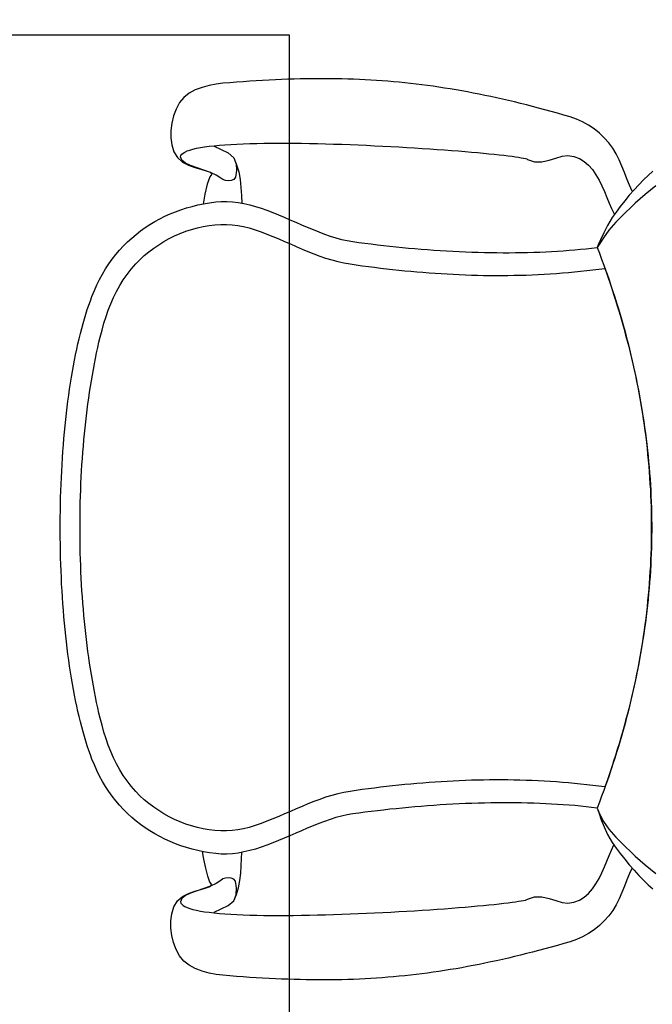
# Model space of a CAD drawing. Header units: millimetres. Extents: x 45699 to 251499, y 244 to 86446.
# Tile 30 of 240: x 54067 to 54481, y 49420 to 50065. Entities that reach past the tile are written whole.
import ezdxf

# ---------------------------------------------------------------- set-up
doc = ezdxf.new("R2010")
doc.units = ezdxf.units.MM
doc.header["$LTSCALE"] = 400
doc.layers.add('inlay', color=6, linetype='Continuous')
doc.layers.add('inr', color=4, linetype='Continuous')

# ---------------------------------------------------------------- blocks, each defined once
blk = doc.blocks.new('NUM1-CN02_B2')
for p, q in [((-5.46, -0.03), (-1.08, 0)), ((-1.08, 0), (3.3, 0)), ((-93.54, -6.72), (-89.66, -6.14)), ((-89.66, -6.14), (-85.74, -5.58)), ((-85.74, -5.58), (-81.78, -5.05)), ((-81.78, -5.05), (-77.78, -4.54)), ((-77.78, -4.54), (-73.73, -4.06)), ((-73.73, -4.06), (-69.65, -3.61)), ((-69.65, -3.61), (-65.54, -3.18)), ((-65.54, -3.18), (-61.39, -2.78)), ((-61.39, -2.78), (-57.21, -2.41)), ((-57.21, -2.41), (-53.01, -2.07)), ((-53.01, -2.07), (-48.78, -1.75)), ((-48.78, -1.75), (-44.52, -1.46)), ((-44.52, -1.46), (-40.24, -1.19)), ((-40.24, -1.19), (-35.94, -0.95)), ((-35.94, -0.95), (-31.62, -0.74)), ((-31.62, -0.74), (-27.29, -0.55)), ((-27.29, -0.55), (-22.94, -0.39)), ((-22.94, -0.39), (-18.58, -0.26)), ((-18.58, -0.26), (-14.22, -0.16)), ((-14.22, -0.16), (-9.84, -0.08)), ((-9.84, -0.08), (-5.46, -0.03)), ((3.3, 0), (7.69, -0.03)), ((7.69, -0.03), (12.07, -0.08)), ((12.07, -0.08), (16.44, -0.16)), ((16.44, -0.16), (20.81, -0.27)), ((20.81, -0.27), (25.16, -0.4)), ((25.16, -0.4), (29.51, -0.57)), ((29.51, -0.57), (33.84, -0.75)), ((33.84, -0.75), (38.16, -0.97)), ((38.16, -0.97), (42.45, -1.21)), ((42.45, -1.21), (46.73, -1.47)), ((46.73, -1.47), (50.98, -1.77)), ((50.98, -1.77), (55.21, -2.09)), ((55.21, -2.09), (59.42, -2.43)), ((59.42, -2.43), (63.59, -2.81)), ((63.59, -2.81), (67.74, -3.21)), ((67.74, -3.21), (71.85, -3.63)), ((71.85, -3.63), (75.92, -4.09)), ((75.92, -4.09), (79.96, -4.57)), ((79.96, -4.57), (83.96, -5.07)), ((83.96, -5.07), (87.92, -5.61)), ((87.92, -5.61), (91.83, -6.16)), ((91.83, -6.16), (95.7, -6.75)), ((-126.01, -13.2), (-122.64, -12.37)), ((-122.64, -12.37), (-119.21, -11.57)), ((-119.21, -11.57), (-115.71, -10.8)), ((-115.71, -10.8), (-112.15, -10.05)), ((-112.15, -10.05), (-108.54, -9.33)), ((-108.54, -9.33), (-104.87, -8.64)), ((-104.87, -8.64), (-101.14, -7.97)), ((-101.14, -7.97), (-97.36, -7.33)), ((-97.36, -7.33), (-93.54, -6.72)), ((95.7, -6.75), (99.52, -7.36)), ((99.52, -7.36), (103.29, -8)), ((103.29, -8), (107.01, -8.67)), ((107.01, -8.67), (110.68, -9.36)), ((110.68, -9.36), (114.29, -10.08)), ((114.29, -10.08), (117.84, -10.82)), ((117.84, -10.82), (121.33, -11.59)), ((121.33, -11.59), (124.75, -12.39)), ((124.75, -12.39), (128.12, -13.22)), ((-147.62, -19.73), (-144.76, -18.71)), ((-144.76, -18.71), (-141.82, -17.73)), ((-141.82, -17.73), (-138.8, -16.77)), ((-138.8, -16.77), (-135.71, -15.83)), ((-135.71, -15.83), (-132.55, -14.93)), ((-132.55, -14.93), (-129.31, -14.05)), ((-129.31, -14.05), (-126.01, -13.2)), ((-91.42, -19.79), (-87.64, -19.21)), ((-87.64, -19.21), (-83.83, -18.65)), ((-83.83, -18.65), (-79.98, -18.12)), ((-79.98, -18.12), (-76.11, -17.62)), ((-76.11, -17.62), (-72.21, -17.14)), ((-72.21, -17.14), (-68.29, -16.69)), ((-68.29, -16.69), (-64.34, -16.26)), ((-64.34, -16.26), (-60.37, -15.86)), ((-60.37, -15.86), (-56.37, -15.49)), ((-56.37, -15.49), (-52.35, -15.14)), ((-52.35, -15.14), (-48.32, -14.81)), ((-48.32, -14.81), (-44.27, -14.52)), ((-44.27, -14.52), (-40.2, -14.25)), ((-40.2, -14.25), (-36.11, -14)), ((-36.11, -14), (-32.02, -13.78)), ((-32.02, -13.78), (-27.91, -13.59)), ((-27.91, -13.59), (-23.79, -13.42)), ((-23.79, -13.42), (-19.66, -13.28)), ((-19.66, -13.28), (-15.53, -13.16)), ((-15.53, -13.16), (-11.39, -13.07)), ((-11.39, -13.07), (-7.24, -13.01)), ((-7.24, -13.01), (-3.1, -12.97)), ((-3.1, -12.97), (1.05, -12.95)), ((1.05, -12.95), (5.2, -12.97)), ((5.2, -12.97), (9.35, -13.01)), ((9.35, -13.01), (13.5, -13.07)), ((13.5, -13.07), (17.64, -13.16)), ((17.64, -13.16), (21.77, -13.28)), ((21.77, -13.28), (25.9, -13.42)), ((25.9, -13.42), (30.02, -13.59)), ((30.02, -13.59), (34.13, -13.78)), ((34.13, -13.78), (38.22, -14)), ((38.22, -14), (42.31, -14.25)), ((42.31, -14.25), (46.38, -14.52)), ((46.38, -14.52), (50.43, -14.82)), ((50.43, -14.82), (54.46, -15.14)), ((54.46, -15.14), (58.48, -15.49)), ((58.48, -15.49), (62.48, -15.87)), ((62.48, -15.87), (66.45, -16.27)), ((66.45, -16.27), (70.4, -16.7)), ((70.4, -16.7), (74.33, -17.15)), ((74.33, -17.15), (78.23, -17.63)), ((78.23, -17.63), (82.1, -18.13)), ((82.1, -18.13), (85.94, -18.66)), ((85.94, -18.66), (89.75, -19.22)), ((89.75, -19.22), (93.53, -19.8)), ((128.12, -13.22), (131.41, -14.07)), ((131.41, -14.07), (134.64, -14.95)), ((134.64, -14.95), (137.79, -15.85)), ((137.79, -15.85), (140.88, -16.78)), ((140.88, -16.78), (143.88, -17.74)), ((143.88, -17.74), (146.81, -18.72)), ((146.81, -18.72), (149.66, -19.73)), ((-161.58, -25.81), (-157.97, -24.01)), ((-157.97, -24.01), (-154.24, -22.33)), ((-154.24, -22.33), (-150.4, -20.77)), ((-150.4, -20.77), (-147.62, -19.73)), ((-150.4, -20.77), (-150.4, -20.77)), ((-123.74, -26.2), (-120.31, -25.38)), ((-120.31, -25.38), (-116.85, -24.59)), ((-116.85, -24.59), (-113.33, -23.83)), ((-113.33, -23.83), (-109.78, -23.09)), ((-109.78, -23.09), (-106.18, -22.38)), ((-106.18, -22.38), (-102.55, -21.69)), ((-102.55, -21.69), (-98.87, -21.03)), ((-98.87, -21.03), (-95.16, -20.4)), ((-95.16, -20.4), (-91.42, -19.79)), ((93.53, -19.8), (97.28, -20.41)), ((97.28, -20.41), (100.99, -21.04)), ((100.99, -21.04), (104.67, -21.7)), ((104.67, -21.7), (108.3, -22.38)), ((108.3, -22.38), (111.9, -23.09)), ((111.9, -23.09), (115.46, -23.83)), ((115.46, -23.83), (118.97, -24.59)), ((118.97, -24.59), (122.44, -25.38)), ((122.44, -25.38), (125.87, -26.2)), ((149.66, -19.73), (152.43, -20.77)), ((152.43, -20.77), (156.28, -22.33)), ((152.43, -20.77), (152.43, -20.77)), ((156.28, -22.33), (160.01, -24.01)), ((160.01, -24.01), (163.61, -25.81)), ((-174.81, -34.1), (-171.68, -31.87)), ((-171.68, -31.87), (-168.43, -29.74)), ((-168.43, -29.74), (-165.06, -27.72)), ((-165.06, -27.72), (-161.58, -25.81)), ((-145.55, -33.1), (-141.39, -31.47)), ((-141.39, -31.47), (-137.12, -29.99)), ((-137.12, -29.99), (-132.76, -28.62)), ((-132.76, -28.62), (-128.3, -27.36)), ((-128.3, -27.36), (-123.74, -26.2)), ((125.87, -26.2), (130.43, -27.36)), ((130.43, -27.36), (134.89, -28.62)), ((134.89, -28.62), (139.25, -29.98)), ((139.25, -29.98), (143.52, -31.47)), ((143.52, -31.47), (147.68, -33.09)), ((163.61, -25.81), (167.1, -27.72)), ((167.1, -27.72), (170.47, -29.74)), ((170.47, -29.74), (173.72, -31.87)), ((173.72, -31.87), (176.84, -34.1)), ((-180.7, -38.88), (-177.81, -36.44)), ((-177.81, -36.44), (-174.81, -34.1)), ((-157.4, -38.92), (-153.56, -36.8)), ((-153.56, -36.8), (-149.61, -34.87)), ((-149.61, -34.87), (-145.55, -33.1)), ((147.68, -33.09), (151.74, -34.87)), ((151.74, -34.87), (155.69, -36.8)), ((155.69, -36.8), (159.52, -38.91)), ((176.84, -34.1), (179.85, -36.44)), ((179.85, -36.44), (182.74, -38.88)), ((-188.63, -46.8), (-186.11, -44.07)), ((-186.11, -44.07), (-183.46, -41.43)), ((-183.46, -41.43), (-180.7, -38.88)), ((-168.23, -46.45), (-164.73, -43.72)), ((-164.73, -43.72), (-161.12, -41.22)), ((-161.12, -41.22), (-157.4, -38.92)), ((159.52, -38.91), (163.25, -41.22)), ((163.25, -41.22), (166.86, -43.72)), ((166.86, -43.72), (170.35, -46.45)), ((182.74, -38.88), (185.5, -41.43)), ((185.5, -41.43), (188.15, -44.07)), ((188.15, -44.07), (190.67, -46.8)), ((-193.31, -52.55), (-191.03, -49.63)), ((-191.03, -49.63), (-188.63, -46.8)), ((-174.39, -52.13), (-171.6, -49.4)), ((-171.6, -49.4), (-168.23, -46.45)), ((-171.6, -49.4), (-171.6, -49.4)), ((170.35, -46.45), (173.73, -49.4)), ((173.73, -49.4), (176.52, -52.13)), ((190.67, -46.8), (193.07, -49.63)), ((193.07, -49.63), (195.35, -52.55)), ((-197.5, -58.65), (-195.47, -55.56)), ((-195.47, -55.56), (-193.31, -52.55)), ((-179.57, -58.04), (-177.05, -55.01)), ((-177.05, -55.01), (-174.39, -52.13)), ((176.52, -52.13), (179.18, -55.01)), ((179.18, -55.01), (181.7, -58.04)), ((195.35, -52.55), (197.51, -55.56)), ((197.51, -55.56), (199.54, -58.65)), ((-201.21, -65.09), (-199.42, -61.83)), ((-199.42, -61.83), (-197.5, -58.65)), ((-184.19, -64.47), (-181.96, -61.2)), ((-181.96, -61.2), (-179.57, -58.04)), ((181.7, -58.04), (184.08, -61.2)), ((184.08, -61.2), (186.32, -64.47)), ((199.54, -58.65), (201.46, -61.83)), ((201.46, -61.83), (203.25, -65.09)), ((-204.42, -71.85), (-202.88, -68.44)), ((-202.88, -68.44), (-201.21, -65.09)), ((-188.2, -71.34), (-186.27, -67.86)), ((-186.27, -67.86), (-184.19, -64.47)), ((186.32, -64.47), (188.4, -67.86)), ((188.4, -67.86), (190.33, -71.34)), ((203.25, -65.09), (204.91, -68.44)), ((204.91, -68.44), (206.46, -71.85)), ((-279.31, -78.17), (-275.11, -75.89)), ((-275.11, -75.89), (-270.61, -74.14)), ((-270.61, -74.14), (-265.92, -72.95)), ((-265.92, -72.95), (-261.14, -72.36)), ((-261.14, -72.36), (-256.35, -72.39)), ((-256.35, -72.39), (-251.65, -73.08)), ((-251.65, -73.08), (-247.13, -74.45)), ((-247.13, -74.45), (-243.3, -76.73)), ((-243.3, -76.73), (-240.45, -80.03)), ((-207.14, -78.92), (-205.84, -75.35)), ((-205.84, -75.35), (-204.42, -71.85)), ((-191.55, -78.54), (-189.96, -74.9)), ((-189.96, -74.9), (-188.2, -71.34)), ((190.33, -71.34), (192.09, -74.9)), ((192.09, -74.9), (193.67, -78.54)), ((206.46, -71.85), (207.88, -75.35)), ((207.88, -75.35), (209.18, -78.92)), ((243.3, -76.73), (240.45, -80.03)), ((247.13, -74.45), (243.3, -76.73)), ((251.65, -73.08), (247.13, -74.45)), ((256.35, -72.39), (251.65, -73.08)), ((261.14, -72.36), (256.35, -72.39)), ((265.92, -72.95), (261.14, -72.36)), ((270.61, -74.14), (265.92, -72.95)), ((275.11, -75.89), (270.61, -74.14)), ((279.31, -78.17), (275.11, -75.89)), ((-285.43, -84.38), (-282.67, -80.91)), ((-282.67, -80.91), (-279.31, -78.17)), ((-247.67, -83.11), (-248.3, -84.86)), ((-246.99, -81.64), (-247.67, -83.11)), ((-246.27, -80.46), (-246.99, -81.64)), ((-245.5, -79.59), (-246.27, -80.46)), ((-244.67, -79.04), (-245.5, -79.59)), ((-243.79, -78.81), (-244.67, -79.04)), ((-241.64, -79.58), (-243.79, -78.81)), ((-239.79, -81.9), (-241.64, -79.58)), ((-240.45, -80.03), (-238.37, -83.95)), ((-238.13, -85.36), (-239.79, -81.9)), ((-209.37, -86.27), (-208.32, -82.56)), ((-208.32, -82.56), (-207.14, -78.92)), ((-194.19, -85.99), (-192.96, -82.24)), ((-192.96, -82.24), (-191.55, -78.54)), ((193.67, -78.54), (195.09, -82.24)), ((195.09, -82.24), (196.32, -85.99)), ((209.18, -78.92), (210.36, -82.56)), ((210.36, -82.56), (211.41, -86.27)), ((238.13, -85.36), (239.79, -81.9)), ((240.45, -80.03), (238.37, -83.95)), ((239.79, -81.9), (241.64, -79.58)), ((241.64, -79.58), (243.79, -78.81)), ((243.79, -78.81), (244.67, -79.04)), ((244.67, -79.04), (245.5, -79.59)), ((245.5, -79.59), (246.27, -80.46)), ((246.27, -80.46), (246.99, -81.64)), ((246.99, -81.64), (247.67, -83.11)), ((247.67, -83.11), (248.3, -84.86)), ((282.67, -80.91), (279.31, -78.17)), ((285.43, -84.38), (282.67, -80.91)), ((-289.34, -92.82), (-287.63, -88.41)), ((-287.63, -88.41), (-285.43, -84.38)), ((-249.41, -89.17), (-249.91, -91.71)), ((-248.88, -86.88), (-249.41, -89.17)), ((-248.3, -84.86), (-248.88, -86.88)), ((-238.37, -83.95), (-236.87, -88.11)), ((-236.6, -89.54), (-238.13, -85.36)), ((-236.87, -88.11), (-235.74, -92.11)), ((-235.1, -94.01), (-236.6, -89.54)), ((-211.1, -93.88), (-210.3, -90.04)), ((-210.3, -90.04), (-209.37, -86.27)), ((-196.08, -93.58), (-195.23, -89.77)), ((-195.23, -89.77), (-194.19, -85.99)), ((196.32, -85.99), (197.36, -89.77)), ((197.36, -89.77), (198.2, -93.58)), ((211.41, -86.27), (212.34, -90.04)), ((212.34, -90.04), (213.14, -93.88)), ((235.1, -94.01), (236.6, -89.54)), ((236.87, -88.11), (235.74, -92.11)), ((236.6, -89.54), (238.13, -85.36)), ((238.37, -83.95), (236.87, -88.11)), ((248.3, -84.86), (248.88, -86.88)), ((248.88, -86.88), (249.41, -89.17)), ((249.41, -89.17), (249.91, -91.71)), ((287.63, -88.41), (285.43, -84.38)), ((289.34, -92.82), (287.63, -88.41)), ((-290.61, -97.43), (-289.34, -92.82)), ((-250.36, -94.5), (-250.76, -97.51)), ((-249.91, -91.71), (-250.36, -94.5)), ((-235.74, -92.11), (-234.78, -95.58)), ((-233.54, -98.36), (-235.1, -94.01)), ((-234.78, -95.58), (-233.8, -98.11)), ((-231.12, -98), (-227.18, -96.61)), ((-227.18, -96.61), (-221.77, -95.25)), ((-221.77, -95.25), (-215.9, -94.05)), ((-215.9, -94.05), (-210.96, -93.18)), ((-211.78, -97.78), (-211.1, -93.88)), ((-196.72, -97.41), (-196.08, -93.58)), ((198.2, -93.58), (198.85, -97.41)), ((219.43, -94.75), (212.94, -93.52)), ((213.14, -93.88), (213.82, -97.78)), ((225.84, -96.24), (219.43, -94.75)), ((230.72, -97.82), (225.84, -96.24)), ((233.54, -98.36), (235.1, -94.01)), ((234.78, -95.58), (233.8, -98.11)), ((235.74, -92.11), (234.78, -95.58)), ((249.91, -91.71), (250.36, -94.5)), ((250.36, -94.5), (250.76, -97.51)), ((290.61, -97.43), (289.34, -92.82)), ((-292, -106.52), (-291.48, -102.05)), ((-291.48, -102.05), (-290.61, -97.43)), ((-251.13, -100.74), (-251.46, -104.18)), ((-250.76, -97.51), (-251.13, -100.74)), ((-250.76, -100.77), (-248.56, -105.36)), ((-233.8, -98.11), (-232.59, -99.33)), ((-231.83, -102.17), (-233.54, -98.36)), ((-232.59, -99.33), (-231.12, -98)), ((-229.89, -105.01), (-231.83, -102.17)), ((-212.64, -105.41), (-212.34, -101.75)), ((-212.34, -101.75), (-211.78, -97.78)), ((-212.34, -101.75), (-212.34, -101.75)), ((-197.39, -105.05), (-197.16, -101.23)), ((-197.16, -101.23), (-196.72, -97.41)), ((198.85, -97.41), (199.29, -101.23)), ((199.29, -101.23), (199.52, -105.05)), ((213.82, -97.78), (214.38, -101.75)), ((214.38, -101.75), (214.68, -105.41)), ((214.38, -101.75), (214.38, -101.75)), ((229.89, -105.01), (231.83, -102.17)), ((232.59, -99.33), (230.72, -97.82)), ((231.83, -102.17), (233.54, -98.36)), ((233.8, -98.11), (232.59, -99.33)), ((250.76, -100.77), (248.56, -105.36)), ((250.76, -97.51), (251.13, -100.74)), ((251.13, -100.74), (251.46, -104.18)), ((291.48, -102.05), (290.61, -97.43)), ((292, -106.52), (291.48, -102.05)), ((-292.37, -110.96), (-292, -106.52)), ((-251.74, -107.82), (-252, -111.65)), ((-251.46, -104.18), (-251.74, -107.82)), ((-248.56, -105.36), (-246.36, -109.95)), ((-228.9, -106.44), (-229.89, -105.01)), ((-228.3, -108.11), (-228.9, -106.44)), ((-228.16, -109.84), (-228.3, -108.11)), ((-212.66, -109.1), (-212.64, -105.41)), ((-212.43, -112.8), (-212.66, -109.1)), ((-197.41, -108.85), (-197.39, -105.05)), ((-197.2, -112.61), (-197.41, -108.85)), ((199.54, -108.85), (199.32, -112.61)), ((199.52, -105.05), (199.54, -108.85)), ((214.7, -109.1), (214.46, -112.8)), ((214.68, -105.41), (214.7, -109.1)), ((228.16, -109.84), (228.3, -108.11)), ((228.3, -108.11), (228.9, -106.44)), ((228.9, -106.44), (229.89, -105.01)), ((248.56, -105.36), (246.36, -109.95)), ((251.46, -104.18), (251.74, -107.82)), ((251.74, -107.82), (252, -111.65)), ((292.37, -110.96), (292, -106.52)), ((-293.03, -119.69), (-292.71, -115.35)), ((-292.71, -115.35), (-292.37, -110.96)), ((-252.21, -115.65), (-252.39, -119.82)), ((-252, -111.65), (-252.21, -115.65)), ((-246.36, -109.95), (-243.13, -113.57)), ((-243.13, -113.57), (-239.2, -115.16)), ((-243.13, -113.57), (-239.04, -115.36)), ((-239.2, -115.16), (-234.79, -115.4)), ((-239.04, -115.36), (-234.63, -116.66)), ((-234.79, -115.4), (-230.45, -114.71)), ((-230.45, -114.71), (-229.1, -113.65)), ((-229.1, -113.65), (-228.41, -111.8)), ((-228.41, -111.8), (-228.16, -109.84)), ((-211.95, -116.52), (-212.43, -112.8)), ((-196.76, -116.33), (-197.2, -112.61)), ((199.32, -112.61), (198.89, -116.33)), ((214.46, -112.8), (213.99, -116.52)), ((228.41, -111.8), (228.16, -109.84)), ((229.1, -113.65), (228.41, -111.8)), ((230.45, -114.71), (229.1, -113.65)), ((234.79, -115.4), (230.45, -114.71)), ((238.71, -115.47), (233.94, -116.82)), ((239.2, -115.16), (234.79, -115.4)), ((243.13, -113.57), (238.71, -115.47)), ((243.13, -113.57), (239.2, -115.16)), ((246.36, -109.95), (243.13, -113.57)), ((252, -111.65), (252.21, -115.65)), ((252.21, -115.65), (252.39, -119.82)), ((292.71, -115.35), (292.37, -110.96)), ((293.03, -119.69), (292.71, -115.35)), ((-293.33, -123.99), (-293.03, -119.69)), ((-252.39, -119.82), (-252.53, -124.15)), ((-234.63, -116.66), (-230, -117.56)), ((-230, -117.56), (-225.22, -118.15)), ((-225.22, -118.15), (-220.39, -118.51)), ((-220.39, -118.51), (-215.59, -118.74)), ((-215.59, -118.74), (-211.51, -118.89)), ((-211.26, -120.25), (-211.95, -116.52)), ((-210.38, -123.99), (-211.26, -120.25)), ((-196.08, -119.99), (-196.76, -116.33)), ((-195.17, -123.58), (-196.08, -119.99)), ((198.21, -119.99), (197.29, -123.58)), ((198.89, -116.33), (198.21, -119.99)), ((213.3, -120.25), (212.41, -123.99)), ((213.99, -116.52), (213.3, -120.25)), ((218.57, -118.61), (213.44, -118.82)), ((223.76, -118.28), (218.57, -118.61)), ((228.92, -117.72), (223.76, -118.28)), ((233.94, -116.82), (228.92, -117.72)), ((252.39, -119.82), (252.53, -124.15)), ((293.33, -123.99), (293.03, -119.69)), ((-293.85, -132.47), (-293.6, -128.25)), ((-293.6, -128.25), (-293.33, -123.99)), ((-252.65, -128.62), (-252.73, -133.22)), ((-252.53, -124.15), (-252.65, -128.62)), ((-209.32, -127.75), (-210.38, -123.99)), ((-208.12, -131.51), (-209.32, -127.75)), ((-193.94, -127.53), (-195.17, -123.58)), ((-192.59, -131.43), (-193.94, -127.53)), ((196.07, -127.53), (194.72, -131.43)), ((197.29, -123.58), (196.07, -127.53)), ((211.36, -127.75), (210.15, -131.51)), ((212.41, -123.99), (211.36, -127.75)), ((252.53, -124.15), (252.65, -128.62)), ((252.65, -128.62), (252.73, -133.22)), ((293.6, -128.25), (293.33, -123.99)), ((293.85, -132.47), (293.6, -128.25)), ((-294.08, -136.66), (-293.85, -132.47)), ((-252.73, -133.22), (-252.78, -137.95)), ((-206.78, -135.28), (-208.12, -131.51)), ((-205.34, -139.05), (-206.78, -135.28)), ((-191.13, -135.31), (-192.59, -131.43)), ((-189.59, -139.16), (-191.13, -135.31)), ((193.26, -135.31), (191.72, -139.16)), ((194.72, -131.43), (193.26, -135.31)), ((208.82, -135.28), (207.38, -139.05)), ((210.15, -131.51), (208.82, -135.28)), ((252.73, -133.22), (252.78, -137.95)), ((294.08, -136.66), (293.85, -132.47)), ((-294.46, -144.91), (-294.28, -140.8)), ((-294.28, -140.8), (-294.08, -136.66)), ((-252.78, -137.95), (-252.8, -142.79)), ((-203.82, -142.83), (-205.34, -139.05)), ((-187.99, -142.99), (-189.59, -139.16)), ((191.72, -139.16), (190.12, -142.99)), ((207.38, -139.05), (205.85, -142.83)), ((252.78, -137.95), (252.8, -142.79)), ((294.28, -140.8), (294.08, -136.66)), ((294.46, -144.91), (294.28, -140.8)), ((-294.61, -148.99), (-294.46, -144.91)), ((-252.8, -142.79), (-252.79, -147.73)), ((-252.79, -147.73), (-252.75, -152.76)), ((-202.23, -146.61), (-203.82, -142.83)), ((-200.61, -150.38), (-202.23, -146.61)), ((-186.35, -146.81), (-187.99, -142.99)), ((-184.68, -150.63), (-186.35, -146.81)), ((188.48, -146.81), (186.81, -150.63)), ((190.12, -142.99), (188.48, -146.81)), ((204.27, -146.61), (202.64, -150.38)), ((205.85, -142.83), (204.27, -146.61)), ((252.79, -147.73), (252.75, -152.76)), ((252.8, -142.79), (252.79, -147.73)), ((294.61, -148.99), (294.46, -144.91)), ((-294.84, -157.04), (-294.74, -153.03)), ((-294.74, -153.03), (-294.61, -148.99)), ((-252.75, -152.76), (-252.69, -157.88)), ((-198.96, -154.16), (-200.61, -150.38)), ((-197.32, -157.93), (-198.96, -154.16)), ((-183.02, -154.44), (-184.68, -150.63)), ((-181.38, -158.26), (-183.02, -154.44)), ((185.15, -154.44), (183.5, -158.26)), ((186.81, -150.63), (185.15, -154.44)), ((201, -154.16), (199.36, -157.93)), ((202.64, -150.38), (201, -154.16)), ((252.75, -152.76), (252.69, -157.88)), ((294.74, -153.03), (294.61, -148.99)), ((294.84, -157.04), (294.74, -153.03)), ((-294.97, -164.98), (-294.92, -161.02)), ((-294.92, -161.02), (-294.84, -157.04)), ((-252.69, -157.88), (-252.61, -163.06)), ((-195.7, -161.7), (-197.32, -157.93)), ((-179.78, -162.09), (-181.38, -158.26)), ((183.5, -158.26), (181.91, -162.09)), ((199.36, -157.93), (197.74, -161.7)), ((252.69, -157.88), (252.61, -163.06)), ((294.92, -161.02), (294.84, -157.04)), ((294.97, -164.98), (294.92, -161.02)), ((-295, -168.91), (-294.97, -164.98)), ((-252.61, -163.06), (-252.49, -168.3)), ((-194.14, -165.46), (-195.7, -161.7)), ((-192.64, -169.21), (-194.14, -165.46)), ((-178.24, -165.94), (-179.78, -162.09)), ((-176.79, -169.81), (-178.24, -165.94)), ((180.37, -165.94), (178.92, -169.81)), ((181.91, -162.09), (180.37, -165.94)), ((196.17, -165.46), (194.68, -169.21)), ((197.74, -161.7), (196.17, -165.46)), ((252.61, -163.06), (252.49, -168.3)), ((295, -168.91), (294.97, -164.98)), ((-295, -172.81), (-295, -168.91)), ((-294.98, -176.69), (-295, -172.81)), ((-252.49, -168.3), (-252.36, -173.6)), ((-252.36, -173.6), (-252.21, -178.93)), ((-191.23, -172.95), (-192.64, -169.21)), ((-189.94, -176.68), (-191.23, -172.95)), ((-175.45, -173.71), (-176.79, -169.81)), ((-174.24, -177.65), (-175.45, -173.71)), ((177.58, -173.71), (176.36, -177.65)), ((178.92, -169.81), (177.58, -173.71)), ((193.27, -172.95), (191.98, -176.68)), ((194.68, -169.21), (193.27, -172.95)), ((252.36, -173.6), (252.21, -178.93)), ((252.49, -168.3), (252.36, -173.6)), ((294.98, -176.69), (295, -172.81)), ((295, -172.81), (295, -168.91)), ((-294.93, -180.54), (-294.98, -176.69)), ((-252.21, -178.93), (-252.03, -184.28)), ((-188.78, -180.39), (-189.94, -176.68)), ((-187.78, -184.09), (-188.78, -180.39)), ((-173.17, -181.63), (-174.24, -177.65)), ((176.36, -177.65), (175.3, -181.63)), ((190.82, -180.39), (189.82, -184.09)), ((191.98, -176.68), (190.82, -180.39)), ((252.21, -178.93), (252.03, -184.28)), ((294.93, -180.54), (294.98, -176.69)), ((-294.86, -184.38), (-294.93, -180.54)), ((-294.75, -188.2), (-294.86, -184.38)), ((-252.03, -184.28), (-251.83, -189.65)), ((-186.96, -187.77), (-187.78, -184.09)), ((-172.27, -185.65), (-173.17, -181.63)), ((-171.57, -189.73), (-172.27, -185.65)), ((174.4, -185.65), (173.7, -189.73)), ((175.3, -181.63), (174.4, -185.65)), ((189.82, -184.09), (189, -187.77)), ((252.03, -184.28), (251.83, -189.65)), ((294.75, -188.2), (294.86, -184.38)), ((294.86, -184.38), (294.93, -180.54)), ((-294.63, -191.99), (-294.75, -188.2)), ((-294.47, -195.78), (-294.63, -191.99)), ((-251.83, -189.65), (-251.62, -195.03)), ((-186.34, -191.43), (-186.96, -187.77)), ((-186.34, -191.43), (-186.34, -191.43)), ((-185.79, -195.42), (-186.34, -191.43)), ((-171.57, -189.73), (-171.57, -189.73)), ((-171, -193.71), (-171.57, -189.73)), ((173.7, -189.73), (173.13, -193.71)), ((188.38, -191.43), (187.82, -195.42)), ((189, -187.77), (188.38, -191.43)), ((251.83, -189.65), (251.62, -195.03)), ((294.47, -195.78), (294.63, -191.99)), ((294.63, -191.99), (294.75, -188.2)), ((-294.29, -199.55), (-294.47, -195.78)), ((-294.09, -203.3), (-294.29, -199.55)), ((-251.62, -195.03), (-251.39, -200.41)), ((-185.26, -199.44), (-185.79, -195.42)), ((-184.74, -203.48), (-185.26, -199.44)), ((-170.45, -197.68), (-171, -193.71)), ((-169.92, -201.65), (-170.45, -197.68)), ((172.57, -197.68), (172.04, -201.65)), ((173.13, -193.71), (172.57, -197.68)), ((187.29, -199.44), (186.78, -203.48)), ((187.82, -195.42), (187.29, -199.44)), ((251.62, -195.03), (251.39, -200.41)), ((294.09, -203.3), (294.29, -199.55)), ((294.29, -199.55), (294.47, -195.78)), ((-293.85, -207.04), (-294.09, -203.3)), ((-251.39, -200.41), (-251.14, -205.76)), ((-251.14, -205.76), (-250.88, -211.09)), ((-184.25, -207.54), (-184.74, -203.48)), ((-169.4, -205.62), (-169.92, -201.65)), ((-168.91, -209.59), (-169.4, -205.62)), ((171.53, -205.62), (171.04, -209.59)), ((172.04, -201.65), (171.53, -205.62)), ((186.78, -203.48), (186.29, -207.54)), ((251.14, -205.76), (250.88, -211.09)), ((251.39, -200.41), (251.14, -205.76)), ((293.85, -207.04), (294.09, -203.3)), ((-293.59, -210.78), (-293.85, -207.04)), ((-293.3, -214.5), (-293.59, -210.78)), ((-250.88, -211.09), (-250.6, -216.39)), ((-183.78, -211.61), (-184.25, -207.54)), ((-183.33, -215.7), (-183.78, -211.61)), ((-168.45, -213.56), (-168.91, -209.59)), ((171.04, -209.59), (170.57, -213.56)), ((185.82, -211.61), (185.36, -215.7)), ((186.29, -207.54), (185.82, -211.61)), ((250.88, -211.09), (250.6, -216.39)), ((293.3, -214.5), (293.59, -210.78)), ((293.59, -210.78), (293.85, -207.04)), ((-292.99, -218.22), (-293.3, -214.5)), ((-292.64, -221.93), (-292.99, -218.22)), ((-250.6, -216.39), (-250.31, -221.63)), ((-182.9, -219.8), (-183.33, -215.7)), ((-168, -217.53), (-168.45, -213.56)), ((-167.58, -221.5), (-168, -217.53)), ((170.13, -217.53), (169.7, -221.5)), ((170.57, -213.56), (170.13, -217.53)), ((185.36, -215.7), (184.93, -219.8)), ((250.6, -216.39), (250.31, -221.63)), ((292.64, -221.93), (292.99, -218.22)), ((292.99, -218.22), (293.3, -214.5)), ((-292.27, -225.63), (-292.64, -221.93)), ((-250.31, -221.63), (-250.01, -226.82)), ((-182.49, -223.91), (-182.9, -219.8)), ((-182.1, -228.03), (-182.49, -223.91)), ((-167.17, -225.47), (-167.58, -221.5)), ((-166.79, -229.44), (-167.17, -225.47)), ((169.3, -225.47), (168.92, -229.44)), ((169.7, -221.5), (169.3, -225.47)), ((184.52, -223.91), (184.13, -228.03)), ((184.93, -219.8), (184.52, -223.91)), ((250.31, -221.63), (250.01, -226.82)), ((292.27, -225.63), (292.64, -221.93)), ((-291.87, -229.34), (-292.27, -225.63)), ((-291.45, -233.04), (-291.87, -229.34)), ((-250.01, -226.82), (-249.7, -231.94)), ((-249.7, -231.94), (-249.38, -236.98)), ((-181.73, -232.16), (-182.1, -228.03)), ((-166.44, -233.41), (-166.79, -229.44)), ((168.92, -229.44), (168.57, -233.41)), ((184.13, -228.03), (183.77, -232.16)), ((249.7, -231.94), (249.38, -236.98)), ((250.01, -226.82), (249.7, -231.94)), ((291.45, -233.04), (291.87, -229.34)), ((291.87, -229.34), (292.27, -225.63)), ((-290.99, -236.74), (-291.45, -233.04)), ((-290.51, -240.45), (-290.99, -236.74)), ((-249.38, -236.98), (-249.05, -241.92)), ((-181.38, -236.3), (-181.73, -232.16)), ((-181.06, -240.44), (-181.38, -236.3)), ((-166.1, -237.38), (-166.44, -233.41)), ((-165.79, -241.35), (-166.1, -237.38)), ((168.23, -237.38), (167.92, -241.35)), ((168.57, -233.41), (168.23, -237.38)), ((183.42, -236.3), (183.1, -240.44)), ((183.77, -232.16), (183.42, -236.3)), ((249.38, -236.98), (249.05, -241.92)), ((290.51, -240.45), (290.99, -236.74)), ((290.99, -236.74), (291.45, -233.04)), ((-290, -244.15), (-290.51, -240.45)), ((-289.46, -247.86), (-290, -244.15)), ((-249.05, -241.92), (-248.71, -246.77)), ((-180.76, -244.58), (-181.06, -240.44)), ((-180.49, -248.72), (-180.76, -244.58)), ((-165.51, -245.32), (-165.79, -241.35)), ((167.92, -241.35), (167.64, -245.32)), ((182.8, -244.58), (182.52, -248.72)), ((183.1, -240.44), (182.8, -244.58)), ((249.05, -241.92), (248.71, -246.77)), ((289.46, -247.86), (290, -244.15)), ((290, -244.15), (290.51, -240.45)), ((-288.89, -251.58), (-289.46, -247.86)), ((-248.71, -246.77), (-248.37, -251.5)), ((-180.23, -252.87), (-180.49, -248.72)), ((-165.25, -249.28), (-165.51, -245.32)), ((-165.01, -253.25), (-165.25, -249.28)), ((167.38, -249.28), (167.14, -253.25)), ((167.64, -245.32), (167.38, -249.28)), ((182.52, -248.72), (182.27, -252.87)), ((248.71, -246.77), (248.37, -251.5)), ((288.89, -251.58), (289.46, -247.86)), ((-288.29, -255.31), (-288.89, -251.58)), ((-287.66, -259.04), (-288.29, -255.31)), ((-248.37, -251.5), (-248.02, -256.11)), ((-248.02, -256.11), (-247.67, -260.59)), ((-180, -257.01), (-180.23, -252.87)), ((-179.8, -261.15), (-180, -257.01)), ((-164.8, -257.22), (-165.01, -253.25)), ((-164.62, -261.18), (-164.8, -257.22)), ((166.93, -257.22), (166.74, -261.18)), ((167.14, -253.25), (166.93, -257.22)), ((182.04, -257.01), (181.84, -261.15)), ((182.27, -252.87), (182.04, -257.01)), ((248.02, -256.11), (247.67, -260.59)), ((248.37, -251.5), (248.02, -256.11)), ((287.66, -259.04), (288.29, -255.31)), ((288.29, -255.31), (288.89, -251.58)), ((-287, -262.79), (-287.66, -259.04)), ((-286.32, -266.54), (-287, -262.79)), ((-247.67, -260.59), (-247.32, -264.92)), ((-179.62, -265.28), (-179.8, -261.15)), ((-164.46, -265.15), (-164.62, -261.18)), ((166.74, -261.18), (166.58, -265.15)), ((181.84, -261.15), (181.66, -265.28)), ((247.67, -260.59), (247.32, -264.92)), ((286.32, -266.54), (287, -262.79)), ((287, -262.79), (287.66, -259.04)), ((-285.6, -270.31), (-286.32, -266.54)), ((-284.86, -274.1), (-285.6, -270.31)), ((-247.32, -264.92), (-246.96, -269.1)), ((-246.96, -269.1), (-246.61, -273.11)), ((-179.46, -269.4), (-179.62, -265.28)), ((-179.33, -273.52), (-179.46, -269.4)), ((-164.32, -269.12), (-164.46, -265.15)), ((-164.22, -273.09), (-164.32, -269.12)), ((166.45, -269.12), (166.34, -273.09)), ((166.58, -265.15), (166.45, -269.12)), ((181.5, -269.4), (181.37, -273.52)), ((181.66, -265.28), (181.5, -269.4)), ((246.96, -269.1), (246.61, -273.11)), ((247.32, -264.92), (246.96, -269.1)), ((284.86, -274.1), (285.6, -270.31)), ((285.6, -270.31), (286.32, -266.54)), ((-284.08, -277.9), (-284.86, -274.1)), ((-246.61, -273.11), (-246.25, -276.95)), ((-246.25, -276.95), (-245.9, -280.6)), ((-179.23, -277.62), (-179.33, -273.52)), ((-164.13, -277.05), (-164.22, -273.09)), ((-164.08, -281.02), (-164.13, -277.05)), ((166.26, -277.05), (166.21, -281.02)), ((166.34, -273.09), (166.26, -277.05)), ((181.37, -273.52), (181.26, -277.62)), ((246.25, -276.95), (245.9, -280.6)), ((246.61, -273.11), (246.25, -276.95)), ((284.08, -277.9), (284.86, -274.1)), ((-283.27, -281.72), (-284.08, -277.9)), ((-282.44, -285.56), (-283.27, -281.72)), ((-245.9, -280.6), (-245.55, -284.05)), ((-179.15, -281.71), (-179.23, -277.62)), ((-179.09, -285.79), (-179.15, -281.71)), ((-164.06, -284.99), (-164.08, -281.02)), ((166.21, -281.02), (166.18, -284.99)), ((181.18, -281.71), (181.13, -285.79)), ((181.26, -277.62), (181.18, -281.71)), ((245.9, -280.6), (245.55, -284.05)), ((282.44, -285.56), (283.27, -281.72)), ((283.27, -281.72), (284.08, -277.9)), ((-281.57, -289.42), (-282.44, -285.56)), ((-280.67, -293.3), (-281.57, -289.42)), ((-245.55, -284.05), (-245.2, -287.29)), ((-245.2, -287.29), (-244.86, -290.32)), ((-179.07, -289.86), (-179.09, -285.79)), ((-179.07, -293.9), (-179.07, -289.86)), ((-164.09, -292.93), (-164.06, -288.96)), ((-164.06, -288.96), (-164.06, -284.99)), ((166.18, -284.99), (166.19, -288.96)), ((166.19, -288.96), (166.22, -292.93)), ((181.13, -285.79), (181.1, -289.86)), ((181.1, -289.86), (181.1, -293.9)), ((245.2, -287.29), (244.86, -290.32)), ((245.55, -284.05), (245.2, -287.29)), ((280.67, -293.3), (281.57, -289.42)), ((281.57, -289.42), (282.44, -285.56)), ((-279.75, -297.21), (-280.67, -293.3)), ((-244.86, -290.32), (-244.52, -293.11)), ((-244.52, -293.11), (-244.19, -295.67)), ((-244.19, -295.67), (-243.87, -297.97)), ((-179.09, -297.93), (-179.07, -293.9)), ((-164.15, -296.89), (-164.09, -292.93)), ((166.22, -292.93), (166.27, -296.89)), ((181.1, -293.9), (181.13, -297.93)), ((244.19, -295.67), (243.87, -297.97)), ((244.52, -293.11), (244.19, -295.67)), ((244.86, -290.32), (244.52, -293.11)), ((279.75, -297.21), (280.67, -293.3)), ((-278.79, -301.14), (-279.75, -297.21)), ((-277.8, -305.1), (-278.79, -301.14)), ((-243.87, -297.97), (-243.56, -300.01)), ((-243.56, -300.01), (-243.26, -301.77)), ((-243.26, -301.77), (-242.98, -303.26)), ((-179.23, -305.92), (-179.15, -301.94)), ((-179.15, -301.94), (-179.09, -297.93)), ((-164.35, -304.83), (-164.23, -300.86)), ((-164.23, -300.86), (-164.15, -296.89)), ((166.27, -296.89), (166.36, -300.86)), ((166.36, -300.86), (166.48, -304.83)), ((181.13, -297.93), (181.19, -301.94)), ((181.19, -301.94), (181.27, -305.92)), ((243.27, -301.77), (242.98, -303.26)), ((243.56, -300.01), (243.27, -301.77)), ((243.87, -297.97), (243.56, -300.01)), ((277.8, -305.1), (278.79, -301.14)), ((278.79, -301.14), (279.75, -297.21)), ((-276.78, -309.09), (-277.8, -305.1)), ((-275.72, -313.11), (-276.78, -309.09)), ((-242.98, -303.26), (-242.7, -304.45)), ((-242.7, -304.45), (-242.44, -305.33)), ((-242.44, -305.33), (-242.2, -305.9)), ((-242.2, -305.9), (-240.62, -310.46)), ((-179.34, -309.88), (-179.23, -305.92)), ((-164.67, -312.77), (-164.49, -308.8)), ((-164.49, -308.8), (-164.35, -304.83)), ((166.48, -304.83), (166.62, -308.8)), ((166.62, -308.8), (166.8, -312.77)), ((181.27, -305.92), (181.38, -309.88)), ((242.2, -305.9), (240.62, -310.46)), ((242.44, -305.33), (242.2, -305.9)), ((242.7, -304.45), (242.44, -305.33)), ((242.98, -303.26), (242.7, -304.45)), ((275.72, -313.11), (276.78, -309.09)), ((276.78, -309.09), (277.8, -305.1)), ((-274.64, -317.15), (-275.72, -313.11)), ((-240.62, -315.18), (-241.62, -319.89)), ((-240.62, -310.46), (-240.62, -315.18)), ((-179.65, -317.72), (-179.48, -313.81)), ((-179.48, -313.81), (-179.34, -309.88)), ((-164.88, -316.74), (-164.67, -312.77)), ((166.8, -312.77), (167, -316.74)), ((181.38, -309.88), (181.52, -313.81)), ((181.52, -313.81), (181.69, -317.72)), ((240.62, -310.46), (240.62, -315.18)), ((240.62, -315.18), (241.62, -319.89)), ((274.64, -317.15), (275.72, -313.11)), ((-273.52, -321.24), (-274.64, -317.15)), ((-272.38, -325.35), (-273.52, -321.24)), ((-241.62, -319.89), (-243.02, -324.42)), ((-180.07, -325.45), (-179.85, -321.6)), ((-179.85, -321.6), (-179.65, -317.72)), ((-165.38, -324.69), (-165.11, -320.71)), ((-165.11, -320.71), (-164.88, -316.74)), ((167, -316.74), (167.24, -320.71)), ((167.24, -320.71), (167.51, -324.69)), ((181.69, -317.72), (181.88, -321.6)), ((181.88, -321.6), (182.11, -325.45)), ((241.62, -319.89), (243.02, -324.42)), ((272.38, -325.35), (273.52, -321.24)), ((273.52, -321.24), (274.64, -317.15)), ((-271.2, -329.5), (-272.38, -325.35)), ((-244.23, -328.58), (-244.68, -332.2)), ((-243.02, -324.42), (-244.23, -328.58)), ((-180.33, -329.26), (-180.07, -325.45)), ((-166.01, -332.63), (-165.68, -328.66)), ((-165.68, -328.66), (-165.38, -324.69)), ((167.51, -324.69), (167.81, -328.66)), ((167.81, -328.66), (168.13, -332.63)), ((182.11, -325.45), (182.37, -329.26)), ((243.02, -324.42), (244.23, -328.58)), ((244.23, -328.58), (244.68, -332.2)), ((271.2, -329.5), (272.38, -325.35)), ((-269.98, -333.69), (-271.2, -329.5)), ((-268.56, -337.82), (-269.98, -333.69)), ((-244.68, -332.2), (-244.11, -336.2)), ((-180.93, -336.79), (-180.62, -333.04)), ((-180.62, -333.04), (-180.33, -329.26)), ((-166.37, -336.61), (-166.01, -332.63)), ((168.13, -332.63), (168.5, -336.61)), ((182.37, -329.26), (182.65, -333.04)), ((182.65, -333.04), (182.97, -336.79)), ((244.68, -332.2), (244.11, -336.2)), ((268.56, -337.82), (269.98, -333.69)), ((269.98, -333.69), (271.2, -329.5)), ((-266.76, -341.83), (-268.56, -337.82)), ((-244.11, -336.2), (-242.81, -339.77)), ((-242.81, -339.77), (-240.87, -342.96)), ((-181.66, -344.16), (-181.28, -340.5)), ((-181.28, -340.5), (-180.93, -336.79)), ((-167.19, -344.56), (-166.76, -340.58)), ((-166.76, -340.58), (-166.37, -336.61)), ((168.5, -336.61), (168.89, -340.58)), ((168.89, -340.58), (169.32, -344.56)), ((182.97, -336.79), (183.32, -340.5)), ((183.32, -340.5), (183.7, -344.16)), ((242.81, -339.77), (240.87, -342.96)), ((244.11, -336.2), (242.81, -339.77)), ((266.76, -341.83), (268.56, -337.82)), ((-264.6, -345.69), (-266.76, -341.83)), ((-262.12, -349.37), (-264.6, -345.69)), ((-240.87, -342.96), (-238.39, -345.8)), ((-238.39, -345.8), (-235.46, -348.34)), ((-182.51, -351.38), (-182.07, -347.79)), ((-182.07, -347.79), (-181.66, -344.16)), ((-167.65, -348.53), (-167.19, -344.56)), ((169.32, -344.56), (169.78, -348.53)), ((183.7, -344.16), (184.11, -347.79)), ((184.11, -347.79), (184.55, -351.38)), ((238.39, -345.8), (235.46, -348.34)), ((240.87, -342.96), (238.39, -345.8)), ((262.12, -349.37), (264.6, -345.69)), ((264.6, -345.69), (266.76, -341.83)), ((-259.36, -352.84), (-262.12, -349.37)), ((-256.35, -356.06), (-259.36, -352.84)), ((-235.46, -348.34), (-232.16, -350.6)), ((-232.16, -350.6), (-228.6, -352.64)), ((-228.6, -352.64), (-224.87, -354.49)), ((-224.87, -354.49), (-221.05, -356.19)), ((-190.22, -354.13), (-194.86, -355.9)), ((-186.69, -353.19), (-191.28, -355.58)), ((-186.05, -352.69), (-190.22, -354.13)), ((-182.51, -351.38), (-186.69, -353.19)), ((-182.51, -351.38), (-186.05, -352.69)), ((-182.51, -351.38), (-182.51, -351.38)), ((-178.66, -352.84), (-182.51, -351.38)), ((-174.82, -354.26), (-178.66, -352.84)), ((-170.98, -355.66), (-174.82, -354.26)), ((-168.67, -356.49), (-168.14, -352.51)), ((-168.14, -352.51), (-167.65, -348.53)), ((169.78, -348.53), (170.27, -352.51)), ((170.27, -352.51), (170.79, -356.49)), ((176.86, -354.26), (173.02, -355.66)), ((180.7, -352.84), (176.86, -354.26)), ((184.55, -351.38), (180.7, -352.84)), ((186.24, -352.05), (184.55, -351.38)), ((187.19, -353.18), (184.55, -351.38)), ((184.55, -351.38), (184.55, -351.38)), ((189.57, -353.6), (186.24, -352.05)), ((190.81, -355.58), (187.19, -353.18)), ((194.1, -355.71), (189.57, -353.6)), ((224.87, -354.49), (221.05, -356.19)), ((228.6, -352.64), (224.87, -354.49)), ((232.16, -350.6), (228.6, -352.64)), ((235.46, -348.34), (232.16, -350.6)), ((256.35, -356.06), (259.36, -352.84)), ((259.36, -352.84), (262.12, -349.37)), ((-253.11, -359), (-256.35, -356.06)), ((-249.59, -361.62), (-253.11, -359)), ((-221.05, -356.19), (-217.24, -357.78)), ((-217.24, -357.78), (-213.53, -359.3)), ((-213.53, -359.3), (-210.01, -360.79)), ((-210.01, -360.79), (-206.59, -362.38)), ((-199.85, -358.22), (-205.02, -361.29)), ((-196.27, -358.95), (-201.64, -363.7)), ((-194.86, -355.9), (-199.85, -358.22)), ((-191.28, -355.58), (-196.27, -358.95)), ((-167.14, -357.03), (-170.98, -355.66)), ((-168.67, -356.49), (-168.67, -356.49)), ((-164.9, -357.84), (-168.67, -356.49)), ((-163.31, -358.36), (-167.14, -357.03)), ((-161.14, -359.15), (-164.9, -357.84)), ((-159.48, -359.67), (-163.31, -358.36)), ((-157.37, -360.44), (-161.14, -359.15)), ((-155.65, -360.94), (-159.48, -359.67)), ((-153.6, -361.7), (-157.37, -360.44)), ((-151.83, -362.19), (-155.65, -360.94)), ((157.69, -360.94), (153.87, -362.19)), ((159.5, -360.44), (155.72, -361.7)), ((161.52, -359.67), (157.69, -360.94)), ((163.27, -359.15), (159.5, -360.44)), ((165.35, -358.36), (161.52, -359.67)), ((167.03, -357.84), (163.27, -359.15)), ((169.18, -357.03), (165.35, -358.36)), ((170.79, -356.49), (167.03, -357.84)), ((173.02, -355.66), (169.18, -357.03)), ((170.79, -356.49), (170.79, -356.49)), ((195.8, -358.95), (190.81, -355.58)), ((198.88, -358.22), (194.1, -355.71)), ((201.16, -363.7), (195.8, -358.95)), ((204.06, -361.23), (198.88, -358.22)), ((210.01, -360.79), (206.03, -362.64)), ((213.53, -359.3), (210.01, -360.79)), ((217.24, -357.78), (213.53, -359.3)), ((221.05, -356.19), (217.24, -357.78)), ((249.59, -361.62), (253.11, -359)), ((253.11, -359), (256.35, -356.06)), ((-245.83, -363.87), (-249.59, -361.62)), ((-241.89, -365.83), (-245.83, -363.87)), ((-237.82, -367.6), (-241.89, -365.83)), ((-212.35, -366.55), (-216.04, -369.43)), ((-208.66, -363.82), (-212.35, -366.55)), ((-205.02, -361.29), (-208.66, -363.82)), ((-204.74, -366.82), (-207.83, -369.95)), ((-201.64, -363.7), (-204.74, -366.82)), ((-149.82, -362.93), (-153.6, -361.7)), ((-148.01, -363.4), (-151.83, -362.19)), ((-146.04, -364.12), (-149.82, -362.93)), ((-144.2, -364.59), (-148.01, -363.4)), ((-142.26, -365.29), (-146.04, -364.12)), ((-140.38, -365.74), (-144.2, -364.59)), ((-138.48, -366.42), (-142.26, -365.29)), ((-136.57, -366.86), (-140.38, -365.74)), ((-134.69, -367.53), (-138.48, -366.42)), ((-132.77, -367.96), (-136.57, -366.86)), ((138.61, -366.86), (134.81, -367.96)), ((140.6, -366.42), (136.82, -367.53)), ((142.42, -365.74), (138.61, -366.86)), ((144.39, -365.29), (140.6, -366.42)), ((146.23, -364.59), (142.42, -365.74)), ((148.17, -364.12), (144.39, -365.29)), ((150.05, -363.4), (146.23, -364.59)), ((151.95, -362.93), (148.17, -364.12)), ((153.87, -362.19), (150.05, -363.4)), ((155.72, -361.7), (151.95, -362.93)), ((204.26, -366.82), (201.16, -363.7)), ((207.7, -363.82), (204.06, -361.23)), ((207.35, -369.95), (204.26, -366.82)), ((211.39, -366.55), (207.7, -363.82)), ((215.07, -369.43), (211.39, -366.55)), ((237.82, -367.6), (241.89, -365.83)), ((241.89, -365.83), (245.83, -363.87)), ((245.83, -363.87), (249.59, -361.62)), ((-233.68, -369.25), (-237.82, -367.6)), ((-229.51, -370.88), (-233.68, -369.25)), ((-225.39, -372.56), (-229.51, -370.88)), ((-221.72, -374.22), (-225.39, -372.56)), ((-219.67, -372.43), (-223.2, -375.51)), ((-216.04, -369.43), (-219.67, -372.43)), ((-210.88, -373.12), (-213.9, -376.33)), ((-207.83, -369.95), (-210.88, -373.12)), ((-130.9, -368.6), (-134.69, -367.53)), ((-128.97, -369.02), (-132.77, -367.96)), ((-127.1, -369.64), (-130.9, -368.6)), ((-125.17, -370.05), (-128.97, -369.02)), ((-123.31, -370.65), (-127.1, -369.64)), ((-121.37, -371.05), (-125.17, -370.05)), ((-119.51, -371.63), (-123.31, -370.65)), ((-117.57, -372.02), (-121.37, -371.05)), ((-115.71, -372.58), (-119.51, -371.63)), ((-113.78, -372.97), (-117.57, -372.02)), ((-111.9, -373.5), (-115.71, -372.58)), ((-109.99, -373.88), (-113.78, -372.97)), ((-108.09, -374.39), (-111.9, -373.5)), ((114.03, -373.5), (110.22, -374.39)), ((115.82, -372.97), (112.03, -373.88)), ((117.83, -372.58), (114.03, -373.5)), ((119.61, -372.02), (115.82, -372.97)), ((121.63, -371.63), (117.83, -372.58)), ((123.41, -371.05), (119.61, -372.02)), ((125.43, -370.65), (121.63, -371.63)), ((127.2, -370.05), (123.41, -371.05)), ((129.23, -369.64), (125.43, -370.65)), ((131, -369.02), (127.2, -370.05)), ((133.02, -368.6), (129.23, -369.64)), ((134.81, -367.96), (131, -369.02)), ((136.82, -367.53), (133.02, -368.6)), ((210.41, -373.12), (207.35, -369.95)), ((213.43, -376.33), (210.41, -373.12)), ((218.71, -372.43), (215.07, -369.43)), ((222.24, -375.51), (218.71, -372.43)), ((221.36, -374.38), (225.39, -372.56)), ((225.39, -372.56), (229.52, -370.88)), ((229.52, -370.88), (233.68, -369.25)), ((233.68, -369.25), (237.82, -367.6)), ((-226.58, -378.63), (-229.76, -381.76)), ((-223.2, -375.51), (-226.58, -378.63)), ((-216.86, -379.58), (-219.76, -382.91)), ((-213.9, -376.33), (-216.86, -379.58)), ((-106.21, -374.76), (-109.99, -373.88)), ((-104.28, -375.25), (-108.09, -374.39)), ((-102.42, -375.61), (-106.21, -374.76)), ((-100.47, -376.08), (-104.28, -375.25)), ((-98.64, -376.43), (-102.42, -375.61)), ((-96.66, -376.88), (-100.47, -376.08)), ((-94.86, -377.22), (-98.64, -376.43)), ((-92.84, -377.64), (-96.66, -376.88)), ((-91.08, -377.97), (-94.86, -377.22)), ((-89.03, -378.38), (-92.84, -377.64)), ((-87.31, -378.7), (-91.08, -377.97)), ((-85.21, -379.09), (-89.03, -378.38)), ((-83.53, -379.4), (-87.31, -378.7)), ((-81.39, -379.76), (-85.21, -379.09)), ((-79.76, -380.07), (-83.53, -379.4)), ((-77.56, -380.4), (-81.39, -379.76)), ((-75.99, -380.71), (-79.76, -380.07)), ((81.8, -380.07), (78.03, -380.71)), ((83.51, -379.76), (79.69, -380.4)), ((85.57, -379.4), (81.8, -380.07)), ((87.34, -379.09), (83.51, -379.76)), ((89.35, -378.7), (85.57, -379.4)), ((91.16, -378.38), (87.34, -379.09)), ((93.12, -377.97), (89.35, -378.7)), ((94.97, -377.64), (91.16, -378.38)), ((96.9, -377.22), (93.12, -377.97)), ((98.79, -376.88), (94.97, -377.64)), ((100.68, -376.43), (96.9, -377.22)), ((102.6, -376.08), (98.79, -376.88)), ((104.46, -375.61), (100.68, -376.43)), ((106.41, -375.25), (102.6, -376.08)), ((108.24, -374.76), (104.46, -375.61)), ((110.22, -374.39), (106.41, -375.25)), ((112.03, -373.88), (108.24, -374.76)), ((216.39, -379.58), (213.43, -376.33)), ((219.28, -382.91), (216.39, -379.58)), ((225.61, -378.63), (222.24, -375.51)), ((228.79, -381.76), (225.61, -378.63)), ((-232.68, -384.86), (-235.31, -387.9)), ((-229.76, -381.76), (-232.68, -384.86)), ((-222.57, -386.31), (-225.28, -389.79)), ((-219.76, -382.91), (-222.57, -386.31)), ((-73.74, -381.02), (-77.56, -380.4)), ((-72.23, -381.31), (-75.99, -380.71)), ((-69.91, -381.6), (-73.74, -381.02)), ((-68.46, -381.89), (-72.23, -381.31)), ((-66.08, -382.15), (-69.91, -381.6)), ((-64.7, -382.44), (-68.46, -381.89)), ((-62.25, -382.67), (-66.08, -382.15)), ((-60.93, -382.95), (-64.7, -382.44)), ((-58.42, -383.16), (-62.25, -382.67)), ((-57.17, -383.44), (-60.93, -382.95)), ((-54.59, -383.62), (-58.42, -383.16)), ((-53.41, -383.9), (-57.17, -383.44)), ((-50.76, -384.05), (-54.59, -383.62)), ((-49.65, -384.32), (-53.41, -383.9)), ((-46.92, -384.45), (-50.76, -384.05)), ((-45.89, -384.72), (-49.65, -384.32)), ((-43.09, -384.82), (-46.92, -384.45)), ((-42.14, -385.08), (-45.89, -384.72)), ((-39.25, -385.16), (-43.09, -384.82)), ((-38.38, -385.41), (-42.14, -385.08)), ((-35.42, -385.46), (-39.25, -385.16)), ((-34.63, -385.72), (-38.38, -385.41)), ((-31.58, -385.74), (-35.42, -385.46)), ((-30.87, -385.99), (-34.63, -385.72)), ((-27.74, -385.98), (-31.58, -385.74)), ((-27.12, -386.23), (-30.87, -385.99)), ((-23.9, -386.2), (-27.74, -385.98)), ((-23.36, -386.45), (-27.12, -386.23)), ((-20.06, -386.38), (-23.9, -386.2)), ((-19.61, -386.63), (-23.36, -386.45)), ((-16.22, -386.54), (-20.06, -386.38)), ((-15.86, -386.78), (-19.61, -386.63)), ((-12.38, -386.66), (-16.22, -386.54)), ((-8.54, -386.75), (-12.38, -386.66)), ((-4.7, -386.81), (-8.54, -386.75)), ((10.67, -386.75), (6.83, -386.81)), ((14.51, -386.66), (10.67, -386.75)), ((18.35, -386.54), (14.51, -386.66)), ((21.65, -386.63), (17.9, -386.78)), ((22.19, -386.38), (18.35, -386.54)), ((25.4, -386.45), (21.65, -386.63)), ((26.03, -386.2), (22.19, -386.38)), ((29.16, -386.23), (25.4, -386.45)), ((29.87, -385.98), (26.03, -386.2)), ((32.91, -385.99), (29.16, -386.23)), ((33.71, -385.74), (29.87, -385.98)), ((36.66, -385.72), (32.91, -385.99)), ((37.54, -385.46), (33.71, -385.74)), ((40.42, -385.41), (36.66, -385.72)), ((41.38, -385.16), (37.54, -385.46)), ((44.17, -385.08), (40.42, -385.41)), ((45.22, -384.82), (41.38, -385.16)), ((47.93, -384.72), (44.17, -385.08)), ((49.05, -384.45), (45.22, -384.82)), ((51.69, -384.32), (47.93, -384.72)), ((52.89, -384.05), (49.05, -384.45)), ((55.45, -383.9), (51.69, -384.32)), ((56.72, -383.62), (52.89, -384.05)), ((59.21, -383.44), (55.45, -383.9)), ((60.55, -383.16), (56.72, -383.62)), ((62.97, -382.95), (59.21, -383.44)), ((64.38, -382.67), (60.55, -383.16)), ((66.73, -382.44), (62.97, -382.95)), ((68.21, -382.15), (64.38, -382.67)), ((70.5, -381.89), (66.73, -382.44)), ((72.04, -381.6), (68.21, -382.15)), ((74.26, -381.31), (70.5, -381.89)), ((75.87, -381.02), (72.04, -381.6)), ((78.03, -380.71), (74.26, -381.31)), ((79.69, -380.4), (75.87, -381.02)), ((222.09, -386.31), (219.28, -382.91)), ((224.8, -389.79), (222.09, -386.31)), ((231.72, -384.86), (228.79, -381.76)), ((234.35, -387.9), (231.72, -384.86)), ((-12.11, -386.9), (-15.86, -386.78)), ((-8.36, -386.99), (-12.11, -386.9)), ((-4.61, -387.05), (-8.36, -386.99)), ((-0.86, -386.84), (-4.7, -386.81)), ((-0.86, -387.08), (-4.61, -387.05)), ((2.98, -386.84), (-0.86, -386.84)), ((2.89, -387.08), (-0.86, -387.08)), ((6.64, -387.05), (2.89, -387.08)), ((6.83, -386.81), (2.98, -386.84)), ((10.4, -386.99), (6.64, -387.05)), ((14.15, -386.9), (10.4, -386.99)), ((17.9, -386.78), (14.15, -386.9))]:
    blk.add_line(p, q)

msp = doc.modelspace()

# ---------------------------------------------------------------- linework, layer by layer
at = {"layer": 'inlay'}
msp.add_arc((51783.58, 48875.06), 3148.15, 307.73153, 67.39162, dxfattribs=at)
at = {"layer": 'inr'}
msp.add_lwpolyline([(53543.11, 49355.03), (54243.11, 49355.03), (54243.11, 50055.03), (53543.11, 50055.03)], close=True, dxfattribs=at)

# ---------------------------------------------------------------- block references
at = {"layer": 'inr', "rotation": 89.99999999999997}
msp.add_blockref('NUM1-CN02_B2', (54093.11, 49731.43), dxfattribs=at)

doc.saveas('drawing.dxf')
